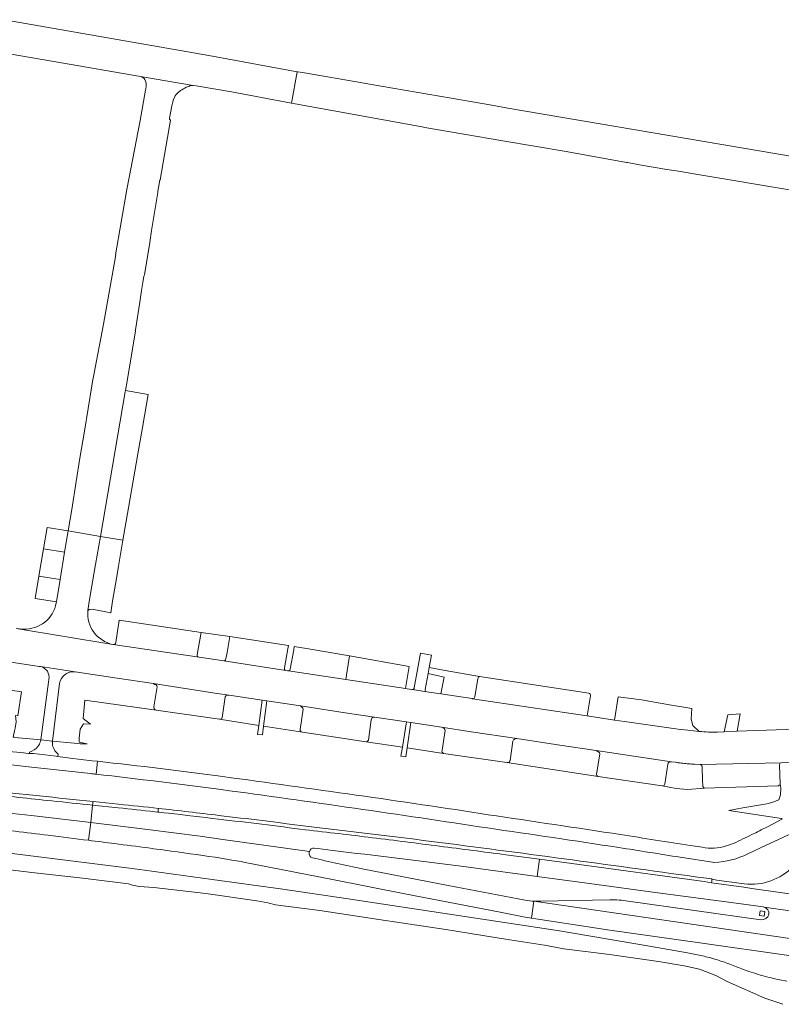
# Model space of a CAD drawing. Header units: metres. Extents: x 151213 to 156373, y 469495 to 475754.
# Tile 11 of 230: x 153214 to 153380, y 471065 to 471280. Entities that reach past the tile are written whole.
import ezdxf

# ---------------------------------------------------------------- set-up
doc = ezdxf.new("R2010")
doc.units = ezdxf.units.M
for name, color, linetype, lineweight in [('B-WE-OG-TERREIN_BEGROEID-GV', 252, 'Continuous', 18), ('B-WE-VH-GESLOTENVERHARDING-GV', 252, 'Continuous', 18), ('B-WE-VH-GESLOTENVERHARDING_ASFALT-GV', 252, 'Continuous', 18), ('B-WE-VH-HALFVERHARDING-GV', 252, 'Continuous', 18), ('B-WE-VH-OPENVERHARDING-GV', 252, 'Continuous', 18), ('B-WE-VH-OPENVERHARDING_BETONELEMENT-GV', 252, 'Continuous', 18), ('B-WE-VH-OPENVERHARDING_BETONSTRAATSTEEN-GV', 252, 'Continuous', 18), ('B-WE-VH-OPENVERHARDING_TEGEL-GV', 252, 'Continuous', 18)]:
    doc.layers.add(name, color=color, linetype=linetype, lineweight=lineweight)

msp = doc.modelspace()

# ---------------------------------------------------------------- linework, layer by layer
at = {"layer": 'B-WE-OG-TERREIN_BEGROEID-GV', "flags": 128}
for points in [[(153209.317, 471140.169), (153199.752, 471140.658), (153199.47, 471140.578), (153199.288, 471140.342), (153199.207, 471140.071), (153199.066, 471135.961), (153199.035, 471135.63), (153198.84, 471135.444), (153198.65, 471135.308), (153208.047, 471134.384), (153214.464, 471133.387), (153213.648, 471128.221), (153213.122, 471128.266), (153213.276, 471126.883), (153213.056, 471125.496), (153212.962, 471124.899), (153212.609, 471123.55), (153212.886, 471123.524), (153213.037, 471123.509), (153218.63, 471122.961), (153220.3, 471135.542), (153220.375, 471136.106)], [(153218.607, 471138.9), (153218.27, 471138.952), (153212.212, 471139.854), (153212.055, 471139.877)], [(153222.73, 471135.249), (153221.171, 471122.711), (153225.862, 471122.251), (153227.228, 471122.117), (153227.64, 471122.115), (153228.719, 471122.108), (153226.995, 471122.458), (153226.968, 471123.343), (153227.221, 471125.292), (153227.937, 471126.447), (153229.417, 471126.368), (153227.858, 471127.623), (153228.239, 471131.629), (153243.704, 471129.449), (153243.432, 471129.567), (153243.251, 471129.775), (153243.206, 471130.129), (153243.949, 471134.488), (153243.876, 471134.733), (153243.686, 471134.896), (153243.45, 471135.023), (153243.1, 471135.19), (153235.231, 471136.387)], [(153235.231, 471136.387), (153226.081, 471137.764)], [(153356.524, 471118.091), (153355.65, 471118.221), (153355.349, 471118.191), (153355.068, 471118.055), (153354.923, 471117.906), (153354.868, 471117.702), (153354.225, 471113.338), (153354.189, 471113.175), (153354.08, 471113.075), (153353.908, 471112.994), (153353.681, 471112.958), (153356.717, 471112.373), (153359.128, 471112.156), (153362.847, 471112.496), (153362.861, 471112.497), (153362.732, 471112.541), (153362.62, 471112.619), (153362.535, 471112.725), (153362.482, 471112.851), (153362.466, 471112.986)], [(153361.944, 471117.603), (153360.691, 471117.656)], [(153362.466, 471112.986), (153362.434, 471114.16), (153362.354, 471117.119), (153362.292, 471117.337)], [(153379.131, 471117.48), (153379.284, 471113.347), (153379.428, 471112.482), (153379.337, 471111.014), (153378.975, 471109.926), (153377.688, 471109.437), (153376.401, 471109.038), (153371.199, 471108.222), (153368.106, 471107.618), (153371.452, 471107.1), (153379.589, 471105.841), (153379.652, 471105.876)], [(153383.072, 471116.795), (153381.988, 471116.832), (153381.963, 471118.048), (153381.814, 471118.044), (153379.477, 471117.956)]]:
    msp.add_lwpolyline(points, dxfattribs=at)
at = {"layer": 'B-WE-OG-TERREIN_BEGROEID-GV'}
for points in [[(153220.375, 471136.106, 0.4116444), (153218.607, 471138.9)], [(153226.081, 471137.764, 0.3934794), (153222.73, 471135.249)], [(153357.345, 471117.984, -0.0037491), (153356.524, 471118.091)], [(153358.167, 471117.888, -0.0024004), (153357.345, 471117.984)], [(153359.428, 471117.76, -0.0047893), (153358.167, 471117.888)], [(153360.691, 471117.656, -0.0047834), (153359.428, 471117.76)], [(153362.144, 471117.504, 0.0961834), (153361.944, 471117.603)], [(153362.292, 471117.337, 0.0982475), (153362.144, 471117.504)], [(153379.203, 471117.791, 0.2059173), (153379.131, 471117.48)], [(153379.477, 471117.956, 0.2021496), (153379.203, 471117.791)]]:
    msp.add_lwpolyline(points, format="xyb", dxfattribs=at)
at = {"layer": 'B-WE-OG-TERREIN_BEGROEID-GV', "flags": 128}
for points in [[(153257.461, 471127.437), (153266.026, 471126.114), (153266.77, 471131.597), (153259.552, 471132.69), (153259.253, 471132.673), (153259.004, 471132.608), (153258.864, 471132.515), (153258.739, 471132.295), (153258.087, 471127.768), (153257.991, 471127.637), (153257.815, 471127.51), (153257.629, 471127.455)], [(153275.081, 471130.339), (153267.744, 471131.45), (153267.04, 471125.957), (153275.484, 471124.653), (153275.194, 471124.734), (153275.022, 471124.97), (153274.977, 471125.206), (153275.629, 471129.619), (153275.584, 471129.891), (153275.394, 471130.099)], [(153290.501, 471127.526), (153290.447, 471127.29), (153289.844, 471122.917), (153289.713, 471122.727), (153289.536, 471122.587), (153289.35, 471122.55), (153297.215, 471121.37), (153298.087, 471126.855), (153291.184, 471127.901), (153290.923, 471127.875), (153290.75, 471127.802), (153290.601, 471127.693)], [(153299.062, 471126.708), (153298.256, 471121.214), (153306.143, 471120.031), (153305.989, 471120.131), (153305.88, 471120.267), (153305.808, 471120.457), (153305.826, 471120.711), (153306.469, 471125.006), (153306.442, 471125.224), (153306.284, 471125.414), (153306.062, 471125.55), (153305.735, 471125.697)], [(153319.918, 471118.037), (153339.761, 471115.015), (153339.561, 471115.142), (153339.462, 471115.25), (153339.389, 471115.459), (153340.096, 471119.954), (153340.037, 471120.135), (153339.888, 471120.307), (153339.666, 471120.47), (153339.333, 471120.646), (153331.426, 471121.821), (153322.062, 471123.232), (153321.708, 471123.162), (153321.509, 471123.067), (153321.368, 471122.963), (153321.232, 471122.7), (153320.643, 471118.517), (153320.58, 471118.382), (153320.458, 471118.218), (153320.317, 471118.082), (153320.213, 471118.037)]]:
    msp.add_lwpolyline(points, close=True, dxfattribs=at)
at = {"layer": 'B-WE-VH-GESLOTENVERHARDING-GV'}
for points in [[(153215.996, 471120.023, 0.0051474), (153188.411, 471122.567)], [(153185.87, 471119.963, -0.0097659), (153215.965, 471117.095)], [(153258.211, 471114.991, 0.0071194), (153230.994, 471118.305)], [(153229.459, 471115.649, -0.0009038), (153230.676, 471115.51)], [(153230.676, 471115.51, -0.0042994), (153257.831, 471112.17)], [(153287.196, 471110.973, 0.0007588), (153258.211, 471114.991)], [(153257.831, 471112.17, -0.0009279), (153286.814, 471108.115)], [(153221.046, 471109.7, -0.0006925), (153206.617, 471111.246)], [(153315.879, 471106.699, 0.0028628), (153287.196, 471110.973)], [(153229.91, 471108.769, -0.0004026), (153221.046, 471109.7)], [(153286.814, 471108.115, -0.0013117), (153315.713, 471103.821)], [(153257.232, 471105.74, 0.0026741), (153246.362, 471107.023)], [(153266.687, 471104.612, 0.0016809), (153257.232, 471105.74)], [(153344.598, 471102.401, -0.0004138), (153315.879, 471106.699)], [(153205.834, 471103.969, -0.0012458), (153220.266, 471102.223)], [(153276.134, 471103.42, 0.0016803), (153266.687, 471104.612)], [(153315.713, 471103.821, -0.0006968), (153344.209, 471099.573)], [(153220.266, 471102.223, -0.0006824), (153229.041, 471101.127)], [(153290.707, 471101.699, 0.0022733), (153276.134, 471103.42)], [(153305.265, 471099.848, 0.0022651), (153290.707, 471101.699)], [(153359.831, 471100.008, -0.0034861), (153344.598, 471102.401)], [(153371.696, 471101.704, -0.0648201), (153367.549, 471099.923)], [(153373.61, 471102.59, -0.0114576), (153371.696, 471101.704)], [(153375.155, 471103.374, -0.0064531), (153373.61, 471102.59)], [(153229.041, 471101.127, -0.0005227), (153234.689, 471100.408)], [(153278.076, 471099.424, 0.3643265), (153276.995, 471098.689)], [(153276.995, 471098.689, -0.3643265), (153278.076, 471099.424)], [(153319.65, 471097.992, 0.0011029), (153305.265, 471099.848)], [(153344.209, 471099.573, 0.0001578), (153357.552, 471097.453)], [(153367.549, 471099.923, -0.1273218), (153362.31, 471099.622)], [(153245.629, 471098.977, -0.002384), (153256.555, 471097.441)], [(153276.966, 471098.552, 0.3979489), (153277.697, 471097.313)], [(153277.697, 471097.313, -0.3979489), (153276.966, 471098.552)], [(153276.995, 471098.689, 0.03641), (153276.966, 471098.552)], [(153276.966, 471098.552, -0.03641), (153276.995, 471098.689)], [(153277.697, 471097.313, 0.0047197), (153288.494, 471094.942)], [(153288.494, 471094.942, -0.0047197), (153277.697, 471097.313)], [(153309.982, 471095.48, 0.0039741), (153282.069, 471098.899)], [(153282.069, 471098.899, -0.0039741), (153309.982, 471095.48)], [(153364.985, 471096.334, 0.1050239), (153372.27, 471098.187)], [(153382.137, 471095.461, -0.2359256), (153371.48, 471091.679)], [(153323.899, 471088.085, 0.0290126), (153325.773, 471087.888)], [(153325.773, 471087.888, -0.0290126), (153323.899, 471088.085)], [(153325.773, 471087.888, 0.0225914), (153327.278, 471087.888)], [(153327.278, 471087.888, -0.0225914), (153325.773, 471087.888)], [(153342.294, 471088.208, -0.0483303), (153346.267, 471087.902)], [(153346.267, 471087.902, 0.0483303), (153342.294, 471088.208)], [(153375.783, 471086.62, 0.0375801), (153375.593, 471086.647)], [(153375.593, 471086.647, -0.0375801), (153375.783, 471086.62)], [(153376.81, 471085.046, 0.4116216), (153375.783, 471086.62)], [(153375.783, 471086.62, -0.4116216), (153376.81, 471085.046)], [(153375.055, 471083.86, 0.394661), (153376.81, 471085.046)], [(153376.81, 471085.046, -0.394661), (153375.055, 471083.86)]]:
    msp.add_lwpolyline(points, format="xyb", dxfattribs=at)
at = {"layer": 'B-WE-VH-GESLOTENVERHARDING-GV', "flags": 128}
for points in [[(153230.676, 471115.51), (153230.994, 471118.305), (153229.837, 471118.429), (153225.035, 471119.019), (153222.331, 471119.354), (153221.998, 471119.407), (153217.062, 471119.968), (153216.17, 471120.014), (153215.996, 471120.023)], [(153131.069, 471117.939), (153130.165, 471118.005), (153129.941, 471114.384), (153145.737, 471113.212), (153187.625, 471109.544), (153216.639, 471106.528), (153229.482, 471105.002), (153229.91, 471108.769)], [(153215.965, 471117.095), (153222.022, 471116.443), (153229.459, 471115.649)], [(153230.994, 471118.305), (153230.676, 471115.51)], [(153229.041, 471101.127), (153229.482, 471105.002), (153216.639, 471106.528), (153187.625, 471109.544), (153145.737, 471113.212), (153129.941, 471114.384), (153129.716, 471110.762), (153129.98, 471110.743)], [(153246.362, 471107.023), (153245.373, 471107.134), (153244.384, 471107.244), (153244.092, 471107.276), (153243.395, 471107.353), (153242.406, 471107.462), (153241.417, 471107.569), (153240.427, 471107.675), (153239.438, 471107.78), (153238.448, 471107.885), (153237.459, 471107.988), (153236.469, 471108.091), (153235.479, 471108.192), (153229.91, 471108.769), (153229.482, 471105.002), (153241.834, 471103.478), (153253.25, 471102.044), (153258.162, 471101.317), (153276.995, 471098.689)], [(153379.772, 471105.813), (153378.702, 471105.206), (153376.694, 471104.159), (153375.155, 471103.374)], [(153276.995, 471098.689), (153258.162, 471101.317), (153253.25, 471102.044), (153241.834, 471103.478), (153229.482, 471105.002), (153229.041, 471101.127)], [(153372.27, 471098.187), (153376.215, 471100.104), (153379.697, 471101.703), (153381.37, 471102.47)], [(153234.689, 471100.408), (153235.601, 471100.293), (153236.513, 471100.177), (153237.425, 471100.06), (153238.337, 471099.943), (153239.249, 471099.825), (153240.161, 471099.706), (153241.072, 471099.586), (153241.984, 471099.466), (153242.895, 471099.345), (153243.161, 471099.309), (153243.807, 471099.223), (153244.718, 471099.1), (153245.629, 471098.977)], [(153282.069, 471098.899), (153278.833, 471099.324), (153278.076, 471099.424)], [(153278.076, 471099.424), (153278.833, 471099.324)], [(153278.833, 471099.324), (153282.069, 471098.899)], [(153362.31, 471099.622), (153359.831, 471100.008)], [(153256.555, 471097.441), (153260.563, 471096.744), (153262.285, 471096.509), (153262.652, 471096.409), (153281.996, 471092.607), (153297.761, 471089.492), (153318.442, 471085.49), (153323.864, 471084.426), (153325.275, 471084.211), (153325.773, 471087.888)], [(153309.982, 471095.48), (153326.501, 471093.258), (153327.01, 471097.008), (153319.65, 471097.992)], [(153357.552, 471097.453), (153364.985, 471096.334)], [(153375.593, 471086.647), (153368.638, 471087.589), (153352.72, 471089.721), (153337.844, 471091.713), (153326.501, 471093.258), (153309.982, 471095.48)], [(153375.783, 471086.62), (153389.626, 471084.667), (153420.288, 471080.34), (153426.048, 471079.394), (153426.701, 471082.812), (153414.746, 471084.619), (153413.077, 471084.841), (153411.011, 471085.124), (153409.268, 471085.494), (153390.081, 471088.251), (153373.128, 471090.687), (153371.383, 471090.938), (153364.4, 471091.903), (153362.807, 471092.157), (153334.026, 471096.07), (153327.01, 471097.008), (153326.501, 471093.258), (153337.844, 471091.713)], [(153288.494, 471094.942), (153307.182, 471091.317), (153323.899, 471088.085)], [(153323.899, 471088.085), (153307.182, 471091.317), (153288.494, 471094.942)], [(153371.48, 471091.679), (153365.54, 471092.5), (153364.445, 471092.656), (153364.434, 471092.151), (153364.4, 471091.903), (153371.383, 471090.938), (153373.128, 471090.687), (153390.081, 471088.251), (153390.891, 471092.975)], [(153337.844, 471091.713), (153352.72, 471089.721), (153368.638, 471087.589), (153375.593, 471086.647)], [(153408.192, 471075.854), (153405.148, 471076.302), (153402.959, 471076.638), (153388.868, 471078.692), (153325.773, 471087.888), (153325.275, 471084.211), (153342.261, 471081.627), (153361.834, 471078.847), (153381.147, 471076.097)], [(153325.773, 471087.888), (153388.868, 471078.692), (153389.626, 471084.667), (153375.783, 471086.62)], [(153327.278, 471087.888), (153342.294, 471088.208)], [(153342.294, 471088.208), (153327.278, 471087.888)], [(153346.267, 471087.902), (153375.055, 471083.86)], [(153375.055, 471083.86), (153346.267, 471087.902)]]:
    msp.add_lwpolyline(points, dxfattribs=at)
msp.add_lwpolyline([(153374.814, 471084.782), (153374.941, 471085.789), (153375.948, 471085.662), (153375.821, 471084.655)], close=True, dxfattribs=at)
at = {"layer": 'B-WE-VH-GESLOTENVERHARDING_ASFALT-GV', "flags": 128}
for points in [[(153198.205, 471274.423), (153221.03, 471270.53), (153240.33, 471267.16), (153251.75, 471265.21), (153252.369, 471265.171), (153260.08, 471263.82), (153273.104, 471261.374), (153274.329, 471268.231), (153255.181, 471271.737), (153210.77, 471279.54)], [(153397.278, 471247.161), (153382.434, 471249.696), (153320.123, 471260.326), (153316.656, 471260.948), (153307.803, 471262.476), (153307.801, 471262.476), (153290.032, 471265.544), (153288.93, 471265.734), (153275.533, 471268.064), (153274.521, 471268.204), (153274.329, 471268.231), (153273.104, 471261.374), (153301.517, 471256.28), (153301.782, 471256.193), (153302.08, 471256.137), (153319.047, 471253.224), (153332.757, 471250.862), (153345.899, 471248.516), (153346.101, 471248.477), (153348.728, 471248.013), (153354.647, 471246.978), (153357.174, 471246.641)], [(153357.174, 471246.641), (153360.94, 471245.99), (153382.206, 471242.373), (153401.765, 471238.879), (153401.746, 471238.717), (153401.74, 471238.685)], [(153230.563, 471161.088), (153230.563, 471161.09), (153231.611, 471167.206), (153224.595, 471168.408), (153223.822, 471163.777), (153222.829, 471157.834), (153222.034, 471152.969), (153221.998, 471152.746)], [(153228.868, 471151.103), (153229.254, 471153.464), (153229.256, 471153.476), (153230.261, 471159.416), (153230.563, 471161.088)], [(153361.695, 471124.806), (153359.261, 471125.063), (153357.129, 471125.288), (153345.494, 471126.952), (153343.322, 471127.275), (153337.757, 471128.104), (153312.442, 471131.923), (153312.398, 471131.929), (153305.593, 471132.965), (153302.497, 471133.435), (153299.318, 471133.907), (153299.274, 471133.911), (153299.272, 471133.911), (153298.28, 471134.069), (153297.888, 471134.128), (153284.908, 471136.093), (153272.473, 471137.977), (153272.265, 471138.009), (153271.902, 471138.073), (153258.413, 471140.157), (153253.039, 471140.925), (153234.373, 471143.703), (153234.317, 471143.711), (153234.293, 471143.716), (153213.298, 471147.156)], [(153214.828, 471147.066), (153213.298, 471147.156), (153234.293, 471143.716)], [(153212.212, 471139.854), (153218.27, 471138.952), (153218.607, 471138.9), (153226.081, 471137.764)], [(153226.081, 471137.764), (153235.231, 471136.387), (153243.1, 471135.19), (153256.492, 471133.153), (153259.552, 471132.69), (153266.77, 471131.597), (153267.744, 471131.45), (153275.081, 471130.339), (153284.781, 471128.871), (153291.184, 471127.901), (153298.087, 471126.855), (153299.062, 471126.708), (153305.735, 471125.697), (153312.119, 471124.73), (153322.062, 471123.232), (153331.426, 471121.821), (153339.333, 471120.646), (153355.65, 471118.221), (153356.524, 471118.091)], [(153386.075, 471125.385), (153383.861, 471125.336), (153383.691, 471125.324), (153382.719, 471125.285), (153369.944, 471124.827), (153367.106, 471124.719), (153365.686, 471124.675)], [(153360.691, 471117.656), (153361.944, 471117.603), (153379.477, 471117.956), (153381.814, 471118.044), (153381.963, 471118.048), (153382.965, 471118.077)], [(153359.183, 471076.639), (153350.864, 471078.146), (153331.334, 471081.415), (153285.411, 471088.373), (153270.703, 471090.56), (153255.904, 471092.61), (153241.151, 471094.653), (153237.952, 471095.096), (153211.848, 471098.303), (153197.062, 471100.119), (153192.005, 471100.74), (153183.25, 471101.379), (153178.868, 471101.915), (153168.114, 471102.779), (153163.143, 471102.25), (153157.493, 471100.602), (153149.454, 471097.632), (153145.85, 471096.993), (153142.349, 471096.804), (153132.231, 471097.284), (153101.535, 471099.47), (153077.203, 471100.892), (153013.714, 471104.044)], [(153202.351, 471095.893), (153216.719, 471094.133), (153227.808, 471092.926), (153237.717, 471091.634), (153238.583, 471091.364), (153240.032, 471091.109), (153243.24, 471090.882), (153254.485, 471089.547), (153265.566, 471087.971), (153267.986, 471087.545), (153269.626, 471087.126), (153279.238, 471085.905), (153292.087, 471083.932), (153306.639, 471081.745), (153319.587, 471079.63), (153328.077, 471078.324), (153332.294, 471077.557), (153342.204, 471076.336), (153352.823, 471074.76), (153358.446, 471073.823), (153361.796, 471073.113), (153365.345, 471071.722), (153367.773, 471070.444), (153375.951, 471066.838), (153379.848, 471065.475)], [(153380.755, 471070.538), (153379.229, 471070.783)]]:
    msp.add_lwpolyline(points, dxfattribs=at)
msp.add_lwpolyline([(153244.096, 471241.936), (153244.07, 471241.96), (153244.08, 471242.29), (153244.48, 471244.63), (153244.577, 471244.719), (153246.81, 471257.66), (153246.58, 471257.89), (153246.58, 471258.13), (153247.12, 471260.83), (153247.33, 471261.65), (153247.48, 471262.16), (153247.87, 471262.97), (153248.06, 471263.24), (153248.52, 471263.74), (153249.03, 471264.16), (153249.32, 471264.31), (153249.62, 471264.53), (153249.91, 471264.67), (153250.23, 471264.86), (153250.78, 471265.05), (153251.06, 471265.19), (153251.33, 471265.23), (153251.55, 471265.23), (153251.75, 471265.21), (153240.33, 471267.16), (153240.65, 471267.05), (153241.07, 471266.75), (153241.22, 471266.52), (153241.39, 471266.18), (153241.57, 471265.71), (153241.57, 471265.12), (153241.48, 471264.53), (153241.365, 471264.186), (153240.21, 471257.6), (153237.34, 471242.65), (153234.882, 471228.438), (153234.92, 471228.42), (153232.243, 471213.309), (153230.167, 471202.331), (153229.893, 471200.891), (153229.744, 471199.972), (153228.142, 471190.057), (153227.161, 471184.237), (153226.335, 471179.11), (153225.363, 471173.08), (153225.025, 471170.981), (153224.595, 471168.408), (153231.611, 471167.206), (153236.999, 471198.645), (153237.048, 471198.931), (153237.389, 471200.983), (153239.207, 471211.871), (153239.17, 471211.98), (153239.189, 471212.101), (153240.153, 471218.157), (153240.552, 471220.66), (153240.828, 471222.392), (153241.05, 471223.79), (153241.192, 471224.102), (153242.312, 471231.086), (153242.73, 471233.69), (153243.059, 471235.889)], close=True, dxfattribs=at)
at = {"layer": 'B-WE-VH-GESLOTENVERHARDING_ASFALT-GV'}
for points in [[(153221.998, 471152.746, -0.3804), (153214.828, 471147.066)], [(153234.293, 471143.716, -0.3796574), (153228.868, 471151.103)], [(153365.686, 471124.675, -0.0343314), (153361.695, 471124.806)], [(153356.524, 471118.091, 0.0037491), (153357.345, 471117.984)], [(153357.345, 471117.984, 0.0024004), (153358.167, 471117.888)], [(153358.167, 471117.888, 0.0047893), (153359.428, 471117.76)], [(153359.428, 471117.76, 0.0047834), (153360.691, 471117.656)], [(153362.058, 471076.08, 0.0149982), (153359.183, 471076.639)], [(153364.894, 471075.346, 0.0155672), (153362.058, 471076.08)], [(153367.951, 471074.351, 0.0153459), (153364.894, 471075.346)], [(153370.942, 471073.171, 0.0154767), (153367.951, 471074.351)], [(153375.045, 471071.835, -0.0170755), (153370.942, 471073.171)], [(153379.229, 471070.783, -0.0172026), (153375.045, 471071.835)]]:
    msp.add_lwpolyline(points, format="xyb", dxfattribs=at)
at = {"layer": 'B-WE-VH-HALFVERHARDING-GV'}
for points in [[(153206.617, 471111.246, 0.0006925), (153221.046, 471109.7)], [(153230, 471109.565, -0.0010497), (153206.702, 471112.041)], [(153221.046, 471109.7, 0.0004026), (153229.91, 471108.769)], [(153244.202, 471108.068, 0.0020719), (153235.561, 471108.988)], [(153257.33, 471106.534, 0.0031529), (153244.202, 471108.068)], [(153246.362, 471107.023, -0.0026741), (153257.232, 471105.74)], [(153257.232, 471105.74, -0.0016809), (153266.687, 471104.612)], [(153276.237, 471104.213, 0.0034316), (153257.33, 471106.534)], [(153266.687, 471104.612, -0.0016803), (153276.134, 471103.42)], [(153305.366, 471100.642, 0.0044928), (153276.237, 471104.213)], [(153276.134, 471103.42, -0.0022733), (153290.707, 471101.699)], [(153290.707, 471101.699, -0.0022651), (153305.265, 471099.848)], [(153305.265, 471099.848, -0.0011029), (153319.65, 471097.992)], [(153334.134, 471096.863, 0.002257), (153305.366, 471100.642)], [(153362.636, 471092.966, 0.0004572), (153334.134, 471096.863)]]:
    msp.add_lwpolyline(points, format="xyb", dxfattribs=at)
at = {"layer": 'B-WE-VH-HALFVERHARDING-GV', "flags": 128}
for points in [[(153235.561, 471108.988), (153230, 471109.565), (153229.91, 471108.769), (153235.479, 471108.192), (153236.469, 471108.091), (153237.459, 471107.988), (153238.448, 471107.885), (153239.438, 471107.78), (153240.427, 471107.675), (153241.417, 471107.569), (153242.406, 471107.462), (153243.395, 471107.353)], [(153229.91, 471108.769), (153230, 471109.565)], [(153243.395, 471107.353), (153244.092, 471107.276), (153244.202, 471108.068)], [(153244.202, 471108.068), (153244.092, 471107.276)], [(153244.092, 471107.276), (153244.384, 471107.244), (153245.373, 471107.134), (153246.362, 471107.023)], [(153319.65, 471097.992), (153327.01, 471097.008), (153334.026, 471096.07), (153362.807, 471092.157), (153364.4, 471091.903), (153364.434, 471092.151), (153364.445, 471092.656), (153364.479, 471092.722), (153362.636, 471092.966)]]:
    msp.add_lwpolyline(points, dxfattribs=at)
at = {"layer": 'B-WE-VH-OPENVERHARDING-GV', "flags": 128}
for points in [[(153221.157, 471122.613), (153221.16, 471122.633), (153221.171, 471122.711), (153221.077, 471122.72), (153220.541, 471122.773), (153218.658, 471122.958), (153218.63, 471122.961), (153218.565, 471122.577)], [(153216.188, 471120.298), (153216.17, 471120.014), (153217.062, 471119.968), (153221.998, 471119.407), (153222.331, 471119.354), (153222.397, 471119.878)]]:
    msp.add_lwpolyline(points, dxfattribs=at)
at = {"layer": 'B-WE-VH-OPENVERHARDING-GV'}
for points in [[(153218.034, 471121.539, -0.1642149), (153216.188, 471120.298)], [(153218.565, 471122.577, -0.0576456), (153218.034, 471121.539)], [(153221.27, 471121.534, -0.0656966), (153221.157, 471122.613)], [(153222.397, 471119.878, -0.1549397), (153221.27, 471121.534)]]:
    msp.add_lwpolyline(points, format="xyb", dxfattribs=at)
at = {"layer": 'B-WE-VH-OPENVERHARDING-GV', "flags": 128}
msp.add_lwpolyline([(153375.948, 471085.662), (153374.941, 471085.789), (153374.814, 471084.782), (153375.821, 471084.655)], close=True, dxfattribs=at)
at = {"layer": 'B-WE-VH-OPENVERHARDING_BETONELEMENT-GV', "flags": 128}
for points in [[(153266.793, 471124.028), (153267.04, 471125.957), (153267.744, 471131.45), (153266.77, 471131.597), (153266.026, 471126.114), (153265.76, 471124.154)], [(153297.215, 471121.37), (153296.904, 471119.415), (153297.973, 471119.288), (153298.256, 471121.214), (153299.062, 471126.708), (153298.087, 471126.855)]]:
    msp.add_lwpolyline(points, close=True, dxfattribs=at)
at = {"layer": 'B-WE-VH-OPENVERHARDING_BETONSTRAATSTEEN-GV', "flags": 128}
for points in [[(153237.048, 471198.931), (153236.999, 471198.645), (153231.611, 471167.206), (153236.501, 471166.363), (153237.719, 471173.431), (153239.738, 471185.148), (153240.721, 471190.852), (153241.962, 471198.056)], [(153219.255, 471164.506), (153223.822, 471163.777), (153224.595, 471168.408), (153220.034, 471169.17)], [(153230.563, 471161.09), (153230.563, 471161.088), (153230.261, 471159.416), (153229.256, 471153.476), (153229.254, 471153.464), (153228.868, 471151.103), (153229.197, 471151.327), (153229.783, 471151.39), (153233.887, 471150.568), (153234.259, 471153.11), (153235.074, 471158.06), (153235.536, 471160.767), (153236.501, 471166.363), (153231.611, 471167.206)], [(153222.829, 471157.834), (153223.822, 471163.777), (153219.255, 471164.506), (153218.237, 471158.587)], [(153222.829, 471157.834), (153218.237, 471158.587), (153217.407, 471153.724), (153222.034, 471152.969)], [(153284.908, 471136.093), (153297.888, 471134.128), (153298.67, 471138.885), (153285.743, 471141.259)], [(153259.552, 471132.69), (153256.492, 471133.153), (153243.1, 471135.19), (153243.45, 471135.023), (153243.686, 471134.896), (153243.876, 471134.733), (153243.949, 471134.488), (153243.206, 471130.129), (153243.251, 471129.775), (153243.432, 471129.567), (153243.704, 471129.449), (153257.461, 471127.437), (153257.629, 471127.455), (153257.815, 471127.51), (153257.991, 471127.637), (153258.087, 471127.768), (153258.739, 471132.295), (153258.864, 471132.515), (153259.004, 471132.608), (153259.253, 471132.673)], [(153344.071, 471132.329), (153343.322, 471127.275), (153345.494, 471126.952), (153357.129, 471125.288), (153359.261, 471125.063), (153361.695, 471124.806), (153360.335, 471126.096), (153359.979, 471127.48), (153360.084, 471129.762), (153355.223, 471130.616), (153349.175, 471131.673)], [(153290.447, 471127.29), (153290.501, 471127.526), (153290.601, 471127.693), (153290.75, 471127.802), (153290.923, 471127.875), (153291.184, 471127.901), (153284.781, 471128.871), (153275.081, 471130.339), (153275.394, 471130.099), (153275.584, 471129.891), (153275.629, 471129.619), (153274.977, 471125.206), (153275.022, 471124.97), (153275.194, 471124.734), (153275.484, 471124.653), (153289.35, 471122.55), (153289.536, 471122.587), (153289.713, 471122.727), (153289.844, 471122.917)], [(153305.826, 471120.711), (153305.808, 471120.457), (153305.88, 471120.267), (153305.989, 471120.131), (153306.143, 471120.031), (153319.918, 471118.037), (153320.213, 471118.037), (153320.317, 471118.082), (153320.458, 471118.218), (153320.58, 471118.382), (153320.643, 471118.517), (153321.232, 471122.7), (153321.368, 471122.963), (153321.509, 471123.067), (153321.708, 471123.162), (153322.062, 471123.232), (153312.119, 471124.73), (153305.735, 471125.697), (153306.062, 471125.55), (153306.284, 471125.414), (153306.442, 471125.224), (153306.469, 471125.006)], [(153339.462, 471115.25), (153339.561, 471115.142), (153339.761, 471115.015), (153353.681, 471112.958), (153353.908, 471112.994), (153354.08, 471113.075), (153354.189, 471113.175), (153354.225, 471113.338), (153354.868, 471117.702), (153354.923, 471117.906), (153355.068, 471118.055), (153355.349, 471118.191), (153355.65, 471118.221), (153339.333, 471120.646), (153339.666, 471120.47), (153339.888, 471120.307), (153340.037, 471120.135), (153340.096, 471119.954), (153339.389, 471115.459)]]:
    msp.add_lwpolyline(points, close=True, dxfattribs=at)
for points in [[(153252.6, 471141.48), (153252.88, 471143.089), (153253.462, 471146.344), (153235.7, 471148.985), (153234.941, 471144.118)], [(153253.462, 471146.344), (153252.88, 471143.089), (153252.6, 471141.48)], [(153258.844, 471140.552), (153259.112, 471141.961), (153259.689, 471145.407), (153253.462, 471146.344)], [(153271.571, 471138.612), (153272.32, 471142.779), (153272.443, 471143.466), (153259.689, 471145.407), (153259.112, 471141.961), (153258.844, 471140.552)], [(153234.373, 471143.703), (153253.039, 471140.925)], [(153272.473, 471137.977), (153284.908, 471136.093), (153285.743, 471141.259), (153277.71, 471142.593)], [(153277.71, 471142.593), (153273.723, 471143.25), (153273.599, 471142.566), (153272.835, 471138.357)], [(153253.039, 471140.925), (153258.413, 471140.157)], [(153258.413, 471140.157), (153271.902, 471138.073)], [(153302.136, 471133.951), (153302.776, 471137.368), (153303.02, 471138.714), (153303.507, 471141.4), (153301.175, 471141.827), (153300.591, 471138.619), (153299.802, 471134.281)], [(153313.612, 471136.282), (153313.641, 471136.454), (153313.731, 471136.573), (153313.935, 471136.735), (153306.53, 471138.078), (153303.02, 471138.714), (153302.776, 471137.368), (153306.274, 471136.629), (153305.593, 471132.965), (153312.398, 471131.929), (153312.442, 471131.923)], [(153337.694, 471133.148), (153313.935, 471136.735), (153313.731, 471136.573), (153313.641, 471136.454), (153313.612, 471136.282), (153312.964, 471132.332)], [(153312.964, 471132.332), (153313.612, 471136.282)], [(153299.318, 471133.907), (153302.497, 471133.435)], [(153312.442, 471131.923), (153337.757, 471128.104)], [(153337.4, 471128.652), (153338.091, 471132.554)], [(153379.477, 471117.956), (153361.944, 471117.603)], [(153362.292, 471117.337), (153362.354, 471117.119), (153362.434, 471114.16)], [(153379.284, 471113.347), (153379.131, 471117.48)], [(153362.434, 471114.16), (153362.466, 471112.986), (153362.482, 471112.851), (153362.535, 471112.725), (153362.62, 471112.619), (153362.732, 471112.541), (153362.861, 471112.497), (153378.775, 471112.966)]]:
    msp.add_lwpolyline(points, dxfattribs=at)
at = {"layer": 'B-WE-VH-OPENVERHARDING_BETONSTRAATSTEEN-GV'}
for points in [[(153234.941, 471144.118, -0.385556), (153234.373, 471143.703)], [(153253.039, 471140.925, -0.3904257), (153252.6, 471141.48)], [(153252.6, 471141.48, 0.3904257), (153253.039, 471140.925)], [(153258.844, 471140.552, -0.3777452), (153258.413, 471140.157)], [(153258.413, 471140.157, 0.3777452), (153258.844, 471140.552)], [(153271.902, 471138.073, -0.4067318), (153271.571, 471138.612)], [(153272.835, 471138.357, -0.3692513), (153272.473, 471137.977)], [(153299.802, 471134.281, -0.370811), (153299.318, 471133.907)], [(153302.497, 471133.435, -0.4251335), (153302.136, 471133.951)], [(153312.964, 471132.332, -0.3963754), (153312.442, 471131.923)], [(153312.442, 471131.923, 0.3963754), (153312.964, 471132.332)], [(153338.091, 471132.554, 0.3761663), (153337.694, 471133.148)], [(153337.757, 471128.104, -0.3481823), (153337.4, 471128.652)], [(153361.944, 471117.603, -0.0961834), (153362.144, 471117.504)], [(153362.144, 471117.504, -0.0982475), (153362.292, 471117.337)], [(153379.131, 471117.48, -0.2059173), (153379.203, 471117.791)], [(153379.203, 471117.791, -0.2021496), (153379.477, 471117.956)], [(153378.775, 471112.966, 0.1374522), (153379.082, 471113.086)], [(153379.082, 471113.086, 0.1363329), (153379.284, 471113.347)]]:
    msp.add_lwpolyline(points, format="xyb", dxfattribs=at)
at = {"layer": 'B-WE-VH-OPENVERHARDING_TEGEL-GV'}
for points in [[(153218.607, 471138.9, -0.4116444), (153220.375, 471136.106)], [(153222.73, 471135.249, -0.3934794), (153226.081, 471137.764)]]:
    msp.add_lwpolyline(points, format="xyb", dxfattribs=at)
at = {"layer": 'B-WE-VH-OPENVERHARDING_TEGEL-GV', "flags": 128}
for points in [[(153226.081, 471137.764), (153218.607, 471138.9)], [(153220.375, 471136.106), (153220.3, 471135.542), (153218.63, 471122.961), (153218.658, 471122.958), (153220.541, 471122.773), (153221.077, 471122.72), (153221.171, 471122.711), (153222.73, 471135.249)]]:
    msp.add_lwpolyline(points, dxfattribs=at)
msp.add_lwpolyline([(153367.106, 471124.719), (153369.944, 471124.827), (153370.595, 471128.591), (153367.909, 471128.418)], close=True, dxfattribs=at)

doc.saveas('drawing.dxf')
